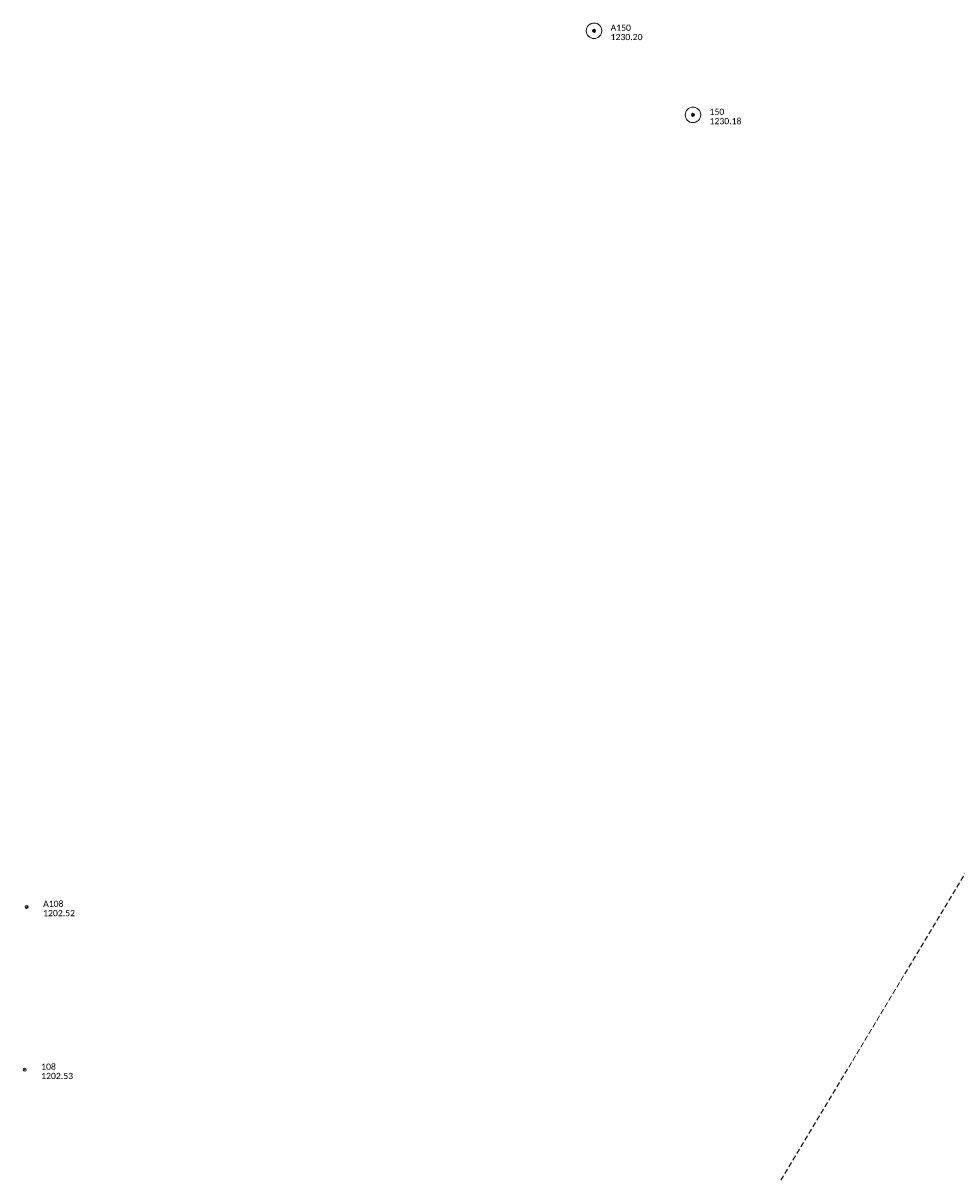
# Model space of a CAD drawing. Extents: x 296683 to 302265, y 46050 to 52727.
# Tile 15 of 26: x 298767 to 299669, y 49857 to 50968. Entities that reach past the tile are written whole.
import ezdxf

# ---------------------------------------------------------------- set-up
doc = ezdxf.new("R2010")
doc.units = 0
doc.header["$MEASUREMENT"] = 0
doc.linetypes.add('DGN Style 3', pattern=[37.5, 25, -12.5])
doc.layers.add('Level 4', color=101, linetype='Continuous', lineweight=25)
doc.layers.add('Level 6', color=7, linetype='Continuous', lineweight=25, true_color=0xdfac20)
doc.styles.add('CalibriRegular', font='calibri.ttf')

# ---------------------------------------------------------------- blocks, each defined once
blk = doc.blocks.new('PP')
at = {"layer": 'Level 6', "color": 40, "linetype": 'Continuous', "lineweight": 0}
for radius in [7.5, 0.96]:
    blk.add_circle((0, 0), radius, dxfattribs=at)

msp = doc.modelspace()

# ---------------------------------------------------------------- linework, layer by layer
at = {"layer": 'Level 4', "color": 73, "linetype": 'DGN Style 3', "lineweight": 0, "ltscale": 0.2, "flags": 128}
msp.add_lwpolyline([(299332.8, 49573.6), (299872.1, 50472.4)], dxfattribs=at)

# ---------------------------------------------------------------- block references
at = {"layer": 'Level 6', "color": 40, "linetype": 'Continuous', "lineweight": 0}
for p in [(299318.3, 50960.2), (299413.8, 50879)]:
    msp.add_blockref('PP', p, dxfattribs=at)
at = {"layer": 'Level 6', "color": 40, "linetype": 'Continuous', "lineweight": 0, "xscale": 0.2, "yscale": 0.2, "zscale": 0.2}
for p in [(299318.3, 50960.2), (299413.8, 50879), (298770.4, 50114.1), (298770.4, 50114.1), (298768.5, 49956.8), (298768.5, 49956.8)]:
    msp.add_blockref('PP', p, dxfattribs=at)

# ---------------------------------------------------------------- texts
at = {"layer": 'Level 6', "color": 40, "linetype": 'Continuous', "lineweight": 0, "style": 'CalibriRegular'}
for s, p in [('A150', (299334.3, 50960.2)), ('A150', (299334.3, 50960.2)), ('1230.20', (299334.3, 50951.2)), ('1230.20', (299334.3, 50951.2)), ('150', (299429.8, 50879)), ('150', (299429.8, 50879)), ('1230.18', (299429.8, 50870)), ('1230.18', (299429.8, 50870)), ('A108', (298786.4, 50114.1)), ('A108', (298786.4, 50114.1)), ('1202.52', (298786.4, 50105.1)), ('1202.52', (298786.4, 50105.1)), ('108', (298784.5, 49956.8)), ('108', (298784.5, 49956.8)), ('1202.53', (298784.5, 49947.8)), ('1202.53', (298784.5, 49947.8))]:
    msp.add_text(s, height=6, dxfattribs=at).set_placement(p)

doc.saveas('drawing.dxf')
